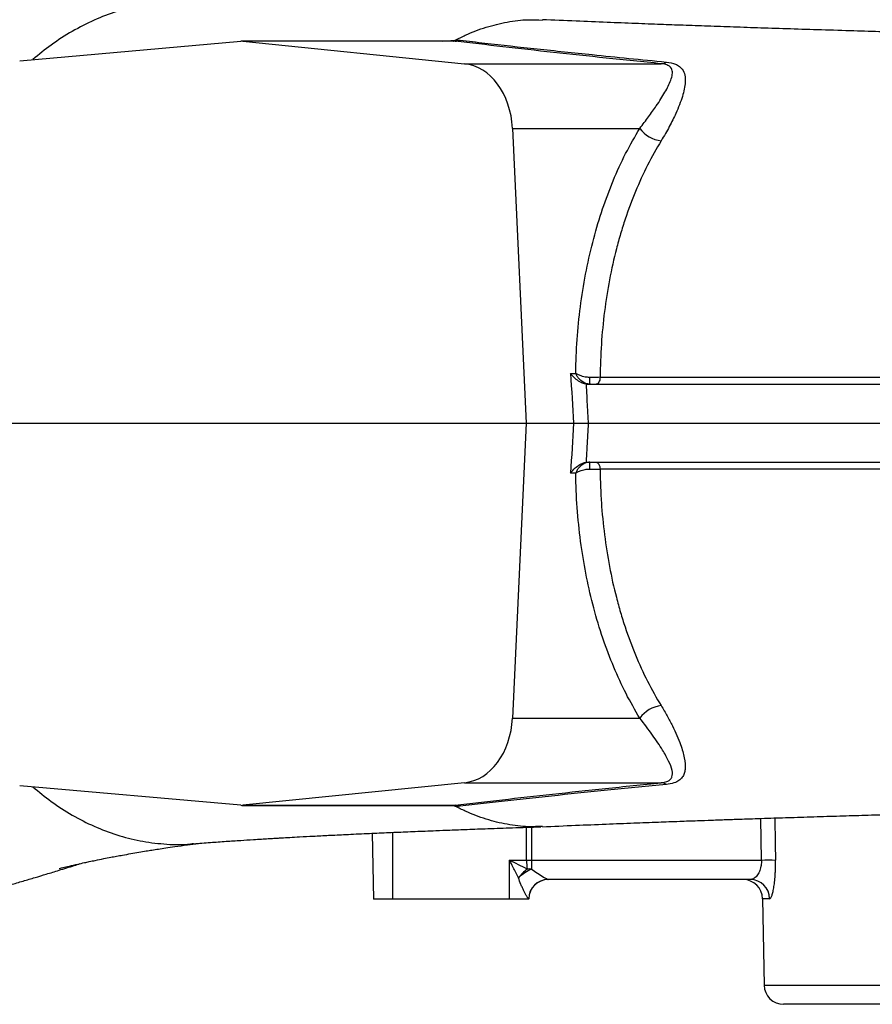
# Model space of a CAD drawing. Header units: millimetres. Extents: x 11 to 1715, y 9 to 2008.
# Tile 7 of 14: x 918 to 1136, y 210 to 463. Entities that reach past the tile are written whole.
import ezdxf

# ---------------------------------------------------------------- set-up
doc = ezdxf.new("R2010")
doc.units = ezdxf.units.MM

msp = doc.modelspace()

# ---------------------------------------------------------------- linework, layer by layer
at = {"color": 7, "linetype": 'Continuous', "lineweight": 25}
for p, q in [((917.62, 452.39), (974.31, 457.41)), ((1028.97, 457.42), (974.57, 457.42)), ((974.85, 457.4), (1031.61, 451.62)), ((1029.24, 457.4), (974.85, 457.4)), ((1029.28, 457.64), (1029.39, 457.65)), ((1031.61, 451.62), (1082.05, 451.62)), ((1043.92, 435.04), (1047.42, 359.43)), ((1043.92, 435.04), (1076.55, 435.04)), ((1058.84, 372.2), (1060.13, 372.2)), ((1063.06, 369.43), (1062.78, 369.45)), ((1063.06, 369.43), (1154.51, 369.43)), ((899.5, 359.43), (1047.42, 359.43)), ((1047.42, 359.43), (1043.92, 283.82)), ((1047.42, 359.43), (1059.54, 359.43)), ((1063.33, 359.43), (1154.46, 359.43)), ((1062.78, 349.42), (1063.06, 349.43)), ((1063.06, 349.43), (1154.51, 349.43)), ((1060.13, 346.66), (1058.84, 346.66)), ((1043.92, 283.82), (1076.55, 283.82)), ((974.31, 261.46), (917.62, 266.47)), ((1031.61, 267.25), (974.85, 261.46)), ((1031.61, 267.25), (1082.05, 267.25)), ((974.57, 261.45), (1028.98, 261.45)), ((974.85, 261.46), (1029.24, 261.46)), ((1029.39, 261.21), (1029.28, 261.22)), ((1008, 254.29), (1008.29, 237.43)), ((1043.2, 237.43), (1043.2, 247.35)), ((1043.2, 247.35), (1047.53, 247.35)), ((1048.83, 247.35), (1107.74, 247.35)), ((1104.89, 242.43), (1053.04, 242.43)), ((1013.2, 237.43), (1008.29, 237.43)), ((1043.2, 237.43), (1013.2, 237.43)), ((1048.12, 237.43), (1043.2, 237.43)), ((1048.12, 237.52), (1048.08, 237.52)), ((1048.12, 237.43), (1048.12, 237.52)), ((1108.05, 237.52), (1108.44, 215.35)), ((1508.67, 210.43), (1113.44, 210.43))]:
    msp.add_line(p, q, dxfattribs=at)
at = {"color": 8, "linetype": 'Continuous', "lineweight": 25}
for p, q in [((1028.69, 457.43), (1029.28, 457.64)), ((1028.73, 261.42), (1029.28, 261.22)), ((1107.74, 247.35), (1107.58, 258.09)), ((1047.53, 247.35), (1047.51, 255.83)), ((1048.81, 255.87), (1048.83, 247.35)), ((1013.2, 254.52), (1013.2, 237.43)), ((1109.85, 237.52), (1108.05, 237.52)), ((1108.44, 215.35), (1513.67, 215.35))]:
    msp.add_line(p, q, dxfattribs=at)
at = {"color": 8, "linetype": 'Continuous', "lineweight": 25, "flags": 128}
for points in [[(1025.89, 457.42), (1029.28, 457.65), (1029.28, 457.65), (1029.28, 457.65)], [(1111.2, 258.21), (1111.3, 251.61), (1111.36, 247.35)]]:
    msp.add_lwpolyline(points, dxfattribs=at)
at = {"color": 7, "linetype": 'Continuous', "lineweight": 25, "flags": 128}
for points in [[(1029.28, 457.65), (1029.28, 457.65), (1029.28, 457.64)], [(1066.4, 371.2), (1066.36, 370.85), (1066.29, 370.51), (1066.19, 370.2), (1066.07, 369.94), (1065.92, 369.72), (1065.75, 369.56), (1065.58, 369.47), (1065.39, 369.43)], [(1065.39, 349.43), (1065.58, 349.4), (1065.75, 349.3), (1065.92, 349.14), (1066.07, 348.93), (1066.19, 348.66), (1066.29, 348.35), (1066.36, 348.02), (1066.4, 347.66)], [(1029.28, 261.22), (1029.28, 261.22), (1029.28, 261.22)]]:
    msp.add_lwpolyline(points, dxfattribs=at)
at = {"color": 8, "linetype": 'Continuous', "lineweight": 25}
for centre, start, end in [((1028.66, 458.61), 279.4737, 307.5586), ((1028.66, 260.26), 52.4392, 80.5312)]:
    msp.add_arc(centre, 1.2, start, end, dxfattribs=at)
at = {"color": 7, "linetype": 'Continuous', "lineweight": 25}
for centre, radius, start, end in [((1029.28, 460.63), 3.22, 269.2286, 292.2311), ((1082, 454.03), 2.41, 271.1501, 304.6613), ((1082.94, 439.74), 7.93, 216.3065, 263.5582), ((1072.8, 370.78), 9.15, 177.4977, 188.4694), ((1072.8, 348.09), 9.15, 171.5304, 182.5025), ((1082.94, 279.13), 7.93, 96.4419, 143.6933), ((1082, 264.84), 2.41, 55.3389, 88.848), ((1029.28, 258.24), 3.22, 67.7679, 90.7744), ((1056.43, 234.1), 14.07, 128.4429, 141.3355), ((1056.24, 230.18), 16.68, 116.3913, 130.3509), ((1048.18, -31.09), 278.43, 89.8669, 90.1331), ((1048.26, 234.63), 10.5, 86.8705, 93.1295), ((1109.55, 153.75), 93.61, 88.8922, 91.1078), ((1053.06, 237.45), 4.98, 90.2108, 179.2193), ((1053.12, 237.43), 5, 90, 179), ((1103.05, 237.43), 5, 1, 90), ((1104.87, 237.46), 4.98, 0.7408, 89.7502), ((1113.44, 215.43), 5, 181, 270)]:
    msp.add_arc(centre, radius, start, end, dxfattribs=at)
for centre, major_axis, ratio, start_param, end_param in [((974.51, 452.42), (0.13, 5), 0.75448, 6.226506, 6.369983), ((1030.36, 433.67), (0.48, 18), 0.75448, 4.808839, 6.226506), ((1434.01, 10.21), (-420.08, 7255.28), 0.048726, 1.518061, 1.519823), ((1434.01, 708.65), (420.08, 7255.28), 0.048726, 1.621769, 1.623532), ((1030.36, 285.2), (-0.48, 18), 0.75448, 3.198272, 4.615939), ((974.51, 266.45), (-0.13, 5), 0.75448, 3.054795, 3.198272), ((1048.85, 247.43), (0, 5), 0.263305, 1.58825, 2.052574), ((1048.85, 247.43), (0, 5), 0.004486, 1.58825, 2.052574)]:
    msp.add_ellipse(centre, major_axis=major_axis, ratio=ratio, start_param=start_param, end_param=end_param, dxfattribs=at)
for points, knots in [([(962.2, 467.19), (961.69, 467.26), (959.14, 467.57), (954.54, 467.39), (948.47, 466.64), (942.51, 465.1), (936.7, 462.9), (931.08, 460.01), (925.82, 456.66), (922.55, 453.97), (921.01, 452.69)], [0, 0, 0, 0, 0.035793, 0.17879, 0.320428, 0.460849, 0.600221, 0.738685, 0.876359, 1, 1, 1, 1]), ([(1029.28, 457.65), (1030.13, 458.08), (1032.73, 459.39), (1037.15, 461.08), (1042.55, 462.39), (1047.38, 463), (1050.4, 462.87), (1051.61, 462.82)], [0, 0, 0, 0, 0.117871, 0.360269, 0.600878, 0.839512, 1, 1, 1, 1]), ([(1371.7, 453.93), (1366.64, 454.06), (1356.88, 454.3), (1342.63, 454.65), (1329.39, 454.98), (1317.2, 455.28), (1306.1, 455.55), (1296.11, 455.8), (1287.4, 456.01), (1279.93, 456.19), (1273.66, 456.35), (1268.43, 456.48), (1264.21, 456.58), (1260.75, 456.66), (1257.61, 456.74), (1253.39, 456.84), (1247.77, 456.98), (1240.56, 457.15), (1232.35, 457.36), (1223.16, 457.58), (1213.14, 457.83), (1202.69, 458.09), (1191.88, 458.36), (1182.37, 458.6), (1174.31, 458.81), (1168.03, 458.98), (1162.47, 459.13), (1157.7, 459.26), (1153.69, 459.37), (1149.55, 459.49), (1144.65, 459.63), (1138.4, 459.81), (1131.08, 460.03), (1123.19, 460.27), (1115.24, 460.52), (1107.72, 460.76), (1100.65, 461), (1094, 461.23), (1087.8, 461.45), (1081.63, 461.68), (1075.13, 461.93), (1067.87, 462.21), (1059.89, 462.54), (1054.47, 462.77), (1051.61, 462.89)], [0, 0, 0, 0, 0.044241, 0.085407, 0.123462, 0.15837, 0.190101, 0.218625, 0.243916, 0.264737, 0.282657, 0.297657, 0.309724, 0.318903, 0.32751, 0.336741, 0.355297, 0.376047, 0.399166, 0.426609, 0.456153, 0.486974, 0.519109, 0.552561, 0.574141, 0.593971, 0.611453, 0.626575, 0.639326, 0.649725, 0.666179, 0.686485, 0.710472, 0.738148, 0.765058, 0.790938, 0.815595, 0.839011, 0.86178, 0.882626, 0.90685, 0.934475, 0.96552, 1, 1, 1, 1]), ([(1082.05, 451.62), (1077.3, 452.1), (1067.8, 453.06), (1054.29, 454.51), (1041.32, 455.96), (1033.26, 456.92), (1029.24, 457.4)], [0, 0, 0, 0, 0.248784, 0.497565, 0.748785, 1, 1, 1, 1]), ([(1029.39, 457.65), (1029.49, 457.66), (1029.91, 457.68), (1030.25, 457.66), (1030.5, 457.64)], [0, 0, 0, 0, 0.243619, 1, 1, 1, 1]), ([(1030.5, 457.64), (1032.61, 457.4), (1038.95, 456.66), (1050.13, 455.43), (1062.55, 454.12), (1073.69, 452.99), (1080.14, 452.36), (1083.37, 452.04)], [0, 0, 0, 0, 0.132434, 0.397372, 0.663045, 0.831433, 1, 1, 1, 1]), ([(1083.37, 452.04), (1084.22, 451.9), (1085.6, 451.67), (1086.78, 450.95), (1087.66, 450.05), (1088.18, 448.72), (1088.26, 447), (1088, 445.15), (1087.33, 442.57), (1086.09, 439.37), (1084.21, 435.52), (1082.77, 433.08), (1082.05, 431.86)], [0, 0, 0, 0, 0.085943, 0.140963, 0.197468, 0.294575, 0.394113, 0.481131, 0.568171, 0.74712, 0.872687, 1, 1, 1, 1]), ([(1076.55, 435.04), (1077.33, 436.04), (1078.89, 438.05), (1081.09, 441.17), (1083.12, 444.37), (1084.44, 446.98), (1084.97, 448.86), (1084.94, 449.94), (1084.51, 450.71), (1083.83, 451.23), (1082.92, 451.51), (1082.21, 451.6), (1082.05, 451.62)], [0, 0, 0, 0, 0.130441, 0.26221, 0.442827, 0.626846, 0.723584, 0.821943, 0.872845, 0.925094, 0.983491, 1, 1, 1, 1]), ([(1060.13, 372.2), (1060.14, 372.61), (1060.2, 375.87), (1060.51, 381.96), (1061.41, 390.41), (1062.8, 398.73), (1064.67, 406.79), (1066.96, 414.44), (1069.7, 421.72), (1072.85, 428.67), (1075.32, 432.92), (1076.55, 435.04)], [0, 0, 0, 0, 0.0172847, 0.1383755, 0.2594649, 0.3840092, 0.5085518, 0.6296501, 0.7507491, 0.8753751, 1, 1, 1, 1]), ([(1082.05, 431.86), (1079.57, 427.82), (1077.38, 423.49), (1074.51, 416.57), (1073.62, 414.19), (1072.4, 410.51), (1072.01, 409.26), (1071.26, 406.74), (1070.91, 405.45), (1069.9, 401.56), (1069.31, 398.92), (1068.29, 393.53), (1067.86, 390.8), (1066.82, 382.55), (1066.44, 376.93), (1066.4, 371.2)], [0, 0, 0, 0, 0.25, 0.25, 0.375, 0.375, 0.4375, 0.4375, 0.5, 0.5, 0.625, 0.625, 0.75, 0.75, 1, 1, 1, 1]), ([(1062.78, 369.45), (1062.51, 369.51), (1061.97, 369.62), (1061, 370.12), (1059.86, 370.97), (1059.16, 371.75), (1058.84, 372.2), (1058.84, 372.2)], [0, 0, 0, 0, 0.176464, 0.351577, 0.62733, 0.997873, 1, 1, 1, 1]), ([(1063.66, 371.18), (1063.3, 371.2), (1062.45, 371.26), (1061.38, 371.59), (1060.67, 371.91), (1060.34, 372.08), (1060.22, 372.15), (1060.17, 372.18), (1060.15, 372.2), (1060.14, 372.2), (1060.13, 372.2)], [0, 0, 0, 0, 0.263899, 0.624393, 0.852755, 0.937239, 0.972945, 0.98831, 0.996534, 1, 1, 1, 1]), ([(1063.75, 369.43), (1063.4, 369.47), (1062.97, 369.51), (1062.19, 369.83), (1061.61, 370.2), (1060.99, 370.81), (1060.51, 371.42), (1060.25, 371.93), (1060.14, 372.2), (1060.13, 372.2)], [0, 0, 0, 0, 0.22799, 0.284028, 0.529119, 0.641998, 0.81514, 0.997682, 1, 1, 1, 1]), ([(1066.4, 371.2), (1065.89, 371.19), (1065.02, 371.17), (1064.06, 371.18), (1063.66, 371.18)], [0, 0, 0, 0, 0.585277, 1, 1, 1, 1]), ([(1066.4, 371.2), (1078.35, 371.2), (1090.58, 371.2), (1109.34, 371.2), (1115.66, 371.2), (1125.25, 371.2), (1128.47, 371.2), (1134.93, 371.2), (1138.18, 371.2), (1144.72, 371.2), (1147.99, 371.2), (1152.09, 371.2), (1152.91, 371.2), (1154.14, 371.19), (1154.55, 371.19), (1155.17, 371.19), (1155.37, 371.19), (1155.68, 371.19), (1155.78, 371.2), (1155.99, 371.2), (1156.09, 371.2), (1157.03, 371.19), (1157.86, 371.19), (1159.52, 371.19), (1160.35, 371.19), (1167.83, 371.19), (1174.51, 371.19), (1194.64, 371.19), (1208.19, 371.19), (1235.52, 371.19), (1249.31, 371.19), (1270.17, 371.19), (1277.17, 371.19), (1291.14, 371.19), (1298.13, 371.19), (1319.04, 371.19), (1332.92, 371.19), (1350.21, 371.19), (1353.66, 371.19), (1360.56, 371.19), (1367.43, 371.18), (1374.28, 371.18), (1379.4, 371.18), (1381.11, 371.18), (1383.66, 371.18), (1384.94, 371.18), (1386.43, 371.18), (1387.06, 371.18), (1387.49, 371.18), (1387.7, 371.18), (1387.91, 371.18)], [0, 0, 0, 0, 0.125, 0.125, 0.1875, 0.1875, 0.21875, 0.21875, 0.25, 0.25, 0.28125, 0.28125, 0.289063, 0.289063, 0.292969, 0.292969, 0.294922, 0.294922, 0.295898, 0.295898, 0.296875, 0.296875, 0.304688, 0.304688, 0.3125, 0.3125, 0.375, 0.375, 0.5, 0.5, 0.625, 0.625, 0.6875, 0.6875, 0.75, 0.75, 0.875, 0.875, 0.90625, 0.90625, 0.9375, 0.96875, 0.96875, 0.984375, 0.984375, 0.992188, 0.996094, 0.998047, 0.998047, 1, 1, 1, 1]), ([(1062.78, 369.45), (1062.78, 369.44), (1062.89, 367.44), (1063.08, 364.1), (1063.26, 360.77), (1063.33, 359.43)], [0, 0, 0, 0, 0.001681, 0.59894, 1, 1, 1, 1]), ([(1059.54, 359.43), (1059.82, 359.43), (1060.34, 359.43), (1061.37, 359.43), (1062.41, 359.43), (1063.02, 359.43), (1063.33, 359.43)], [0, 0, 0, 0, 0.2686, 0.512096, 0.756054, 1, 1, 1, 1]), ([(1063.33, 359.43), (1063.22, 357.44), (1063.04, 354.1), (1062.86, 350.77), (1062.78, 349.42), (1062.78, 349.42)], [0, 0, 0, 0, 0.597259, 0.998319, 1, 1, 1, 1]), ([(1058.84, 346.66), (1058.84, 346.66), (1059.16, 347.12), (1059.86, 347.9), (1061, 348.74), (1061.97, 349.24), (1062.51, 349.36), (1062.78, 349.42)], [0, 0, 0, 0, 0.002127, 0.37267, 0.648425, 0.823536, 1, 1, 1, 1]), ([(1063.75, 349.43), (1063.4, 349.4), (1062.97, 349.35), (1062.19, 349.04), (1061.61, 348.67), (1060.99, 348.06), (1060.51, 347.44), (1060.25, 346.93), (1060.14, 346.66), (1060.13, 346.66)], [0, 0, 0, 0, 0.22799, 0.284028, 0.529118, 0.641995, 0.81514, 0.997682, 1, 1, 1, 1]), ([(1060.13, 346.66), (1060.14, 346.66), (1060.15, 346.67), (1060.17, 346.68), (1060.22, 346.71), (1060.34, 346.78), (1060.67, 346.96), (1061.38, 347.27), (1062.45, 347.6), (1063.3, 347.66), (1063.66, 347.69)], [0, 0, 0, 0, 0.003466, 0.011691, 0.027055, 0.062761, 0.147245, 0.375607, 0.736101, 1, 1, 1, 1]), ([(1076.55, 283.82), (1075.35, 285.89), (1072.95, 290.01), (1069.81, 296.88), (1067.03, 304.21), (1064.71, 311.93), (1062.85, 319.91), (1061.46, 328.14), (1060.53, 336.67), (1060.2, 342.91), (1060.14, 346.25), (1060.13, 346.66)], [0, 0, 0, 0, 0.121095, 0.242191, 0.36682, 0.491448, 0.612532, 0.733618, 0.858166, 0.982715, 1, 1, 1, 1]), ([(1063.66, 347.69), (1064.05, 347.69), (1064.92, 347.69), (1065.84, 347.68), (1066.32, 347.66), (1066.4, 347.66)], [0, 0, 0, 0, 0.414291, 0.913034, 1, 1, 1, 1]), ([(1387.91, 347.68), (1387.81, 347.68), (1387.7, 347.68), (1387.49, 347.68), (1387.17, 347.68), (1386.42, 347.68), (1384.92, 347.68), (1381.94, 347.68), (1375.95, 347.68), (1370.82, 347.68), (1360.54, 347.68), (1353.68, 347.68), (1333.06, 347.68), (1319.27, 347.68), (1291.61, 347.68), (1277.73, 347.68), (1256.85, 347.68), (1249.88, 347.68), (1241.16, 347.67), (1239.41, 347.67), (1235.93, 347.67), (1234.19, 347.67), (1228.97, 347.67), (1225.51, 347.67), (1208.26, 347.67), (1194.65, 347.67), (1174.52, 347.67), (1167.85, 347.67), (1160.4, 347.67), (1159.58, 347.67), (1157.92, 347.67), (1157.1, 347.67), (1156.17, 347.67), (1156.07, 347.67), (1155.86, 347.67), (1155.76, 347.67), (1155.55, 347.67), (1155.45, 347.67), (1155.25, 347.67), (1154.74, 347.67), (1154.23, 347.67), (1153.02, 347.67), (1152.21, 347.67), (1148.15, 347.67), (1144.92, 347.67), (1128.8, 347.67), (1116.05, 347.67), (1100.32, 347.66), (1097.18, 347.66), (1090.93, 347.66), (1087.83, 347.66), (1078.55, 347.66), (1072.44, 347.66), (1066.4, 347.66)], [0, 0, 0, 0, 0.000977, 0.000977, 0.001953, 0.003906, 0.007812, 0.015625, 0.03125, 0.0625, 0.0625, 0.125, 0.125, 0.25, 0.25, 0.375, 0.375, 0.4375, 0.4375, 0.453125, 0.453125, 0.46875, 0.46875, 0.5, 0.5, 0.625, 0.625, 0.6875, 0.6875, 0.695312, 0.695312, 0.703125, 0.703125, 0.704102, 0.704102, 0.705078, 0.705078, 0.706055, 0.706055, 0.707031, 0.710937, 0.710937, 0.71875, 0.71875, 0.75, 0.75, 0.875, 0.875, 0.90625, 0.90625, 0.9375, 0.9375, 1, 1, 1, 1]), ([(1066.4, 347.66), (1066.41, 346.23), (1066.44, 344.79), (1066.55, 341.95), (1066.62, 340.53), (1066.9, 336.32), (1067.17, 333.55), (1068.21, 325.33), (1069.21, 319.98), (1070.72, 314.14), (1070.89, 313.49), (1071.25, 312.2), (1071.43, 311.56), (1071.99, 309.66), (1072.38, 308.42), (1073.6, 304.73), (1074.49, 302.34), (1077.36, 295.39), (1079.56, 291.05), (1082.05, 287.01)], [0, 0, 0, 0, 0.0625, 0.0625, 0.125, 0.125, 0.25, 0.25, 0.5, 0.5, 0.53125, 0.53125, 0.5625, 0.5625, 0.625, 0.625, 0.75, 0.75, 1, 1, 1, 1]), ([(1082.05, 287.01), (1082.58, 286.12), (1083.64, 284.35), (1085.43, 280.93), (1087.02, 277.25), (1088.1, 273.55), (1088.31, 271.16), (1087.97, 269.59), (1087.5, 268.63), (1086.67, 267.81), (1085.39, 267.13), (1084.05, 266.93), (1083.37, 266.82)], [0, 0, 0, 0, 0.091738, 0.1834867, 0.3724128, 0.5227267, 0.6764881, 0.7391503, 0.8024706, 0.8660865, 0.9317977, 1, 1, 1, 1]), ([(1082.05, 267.25), (1082.58, 267.34), (1083.53, 267.49), (1084.3, 267.96), (1084.65, 268.39), (1084.99, 269.15), (1084.93, 270.5), (1084.03, 272.78), (1082.34, 275.78), (1079.95, 279.41), (1077.69, 282.34), (1076.55, 283.82)], [0, 0, 0, 0, 0.058991, 0.106832, 0.156568, 0.178001, 0.301598, 0.456049, 0.613545, 0.804822, 1, 1, 1, 1]), ([(921.01, 266.17), (922.55, 264.9), (925.82, 262.21), (931.08, 258.85), (936.7, 255.97), (942.51, 253.76), (948.47, 252.23), (954.54, 251.47), (959.14, 251.29), (961.69, 251.61), (962.2, 251.67)], [0, 0, 0, 0, 0.123641, 0.261317, 0.399781, 0.539155, 0.679577, 0.821215, 0.964213, 1, 1, 1, 1]), ([(1029.24, 261.46), (1033.22, 261.94), (1041.2, 262.89), (1054.12, 264.33), (1067.66, 265.79), (1077.25, 266.76), (1082.05, 267.25)], [0, 0, 0, 0, 0.248759, 0.497522, 0.74876, 1, 1, 1, 1]), ([(1083.37, 266.82), (1078.54, 266.35), (1073.81, 265.88), (1064.55, 264.95), (1060.03, 264.48), (1053.41, 263.78), (1051.23, 263.54), (1046.93, 263.08), (1044.8, 262.85), (1038.52, 262.15), (1034.45, 261.68), (1030.5, 261.22)], [0, 0, 0, 0, 0.25, 0.25, 0.5, 0.5, 0.625, 0.625, 0.75, 0.75, 1, 1, 1, 1]), ([(1051.61, 255.97), (1054.43, 256.09), (1059.77, 256.32), (1067.62, 256.64), (1074.71, 256.92), (1081, 257.16), (1086.46, 257.36), (1091.01, 257.53), (1094.45, 257.65), (1096.85, 257.73), (1098.48, 257.79), (1100.02, 257.84), (1101.84, 257.9), (1104.16, 257.98), (1107, 258.08), (1111.04, 258.21), (1116.35, 258.38), (1122.77, 258.58), (1129.38, 258.79), (1135.88, 258.98), (1142.26, 259.17), (1149.64, 259.38), (1157.96, 259.61), (1167.31, 259.86), (1175.47, 260.08), (1182.58, 260.27), (1188.61, 260.42), (1194.8, 260.58), (1201, 260.73), (1206.92, 260.88), (1211.95, 261.01), (1215.9, 261.1), (1218.87, 261.18), (1221.29, 261.24), (1223.56, 261.29), (1226.19, 261.36), (1229.91, 261.45), (1234.92, 261.57), (1241.32, 261.73), (1248.97, 261.92), (1257.87, 262.13), (1268.02, 262.38), (1278.79, 262.64), (1290.05, 262.92), (1301.67, 263.2), (1314.15, 263.51), (1327.47, 263.84), (1341.58, 264.18), (1356.45, 264.55), (1366.53, 264.8), (1371.7, 264.93)], [0, 0, 0, 0, 0.034007, 0.064501, 0.0915, 0.115022, 0.135089, 0.151696, 0.1646, 0.172106, 0.177304, 0.181977, 0.188387, 0.196538, 0.206423, 0.218033, 0.238435, 0.261095, 0.283164, 0.304579, 0.325347, 0.345475, 0.375826, 0.404709, 0.43336, 0.451717, 0.470176, 0.488712, 0.507302, 0.525559, 0.541322, 0.551737, 0.56043, 0.567411, 0.572952, 0.580335, 0.590528, 0.605504, 0.624066, 0.646187, 0.671836, 0.700982, 0.733591, 0.764274, 0.797455, 0.833113, 0.871224, 0.911762, 0.954697, 1, 1, 1, 1]), ([(1051.61, 256.05), (1050.4, 256), (1047.38, 255.87), (1042.55, 256.48), (1037.15, 257.79), (1032.73, 259.47), (1030.13, 260.79), (1029.28, 261.22)], [0, 0, 0, 0, 0.160458, 0.399101, 0.639718, 0.882125, 1, 1, 1, 1]), ([(1030.5, 261.22), (1030.35, 261.2), (1030.17, 261.19), (1029.81, 261.19), (1029.61, 261.2), (1029.39, 261.21)], [0, 0, 0, 0, 0.5, 0.5, 1, 1, 1, 1]), ([(962.21, 251.6), (963.62, 251.71), (966.26, 251.92), (970.34, 252.21), (974.03, 252.46), (977.08, 252.66), (979.45, 252.81), (981.2, 252.91), (982.59, 252.99), (983.71, 253.06), (985.07, 253.14), (986.94, 253.24), (989.65, 253.39), (992.96, 253.57), (996.89, 253.77), (1001.47, 253.99), (1006.42, 254.22), (1011.55, 254.45), (1016.51, 254.66), (1020.75, 254.84), (1024.55, 254.99), (1028.15, 255.13), (1032.57, 255.3), (1037.9, 255.5), (1044.17, 255.72), (1048.75, 255.87), (1051.18, 255.95)], [0, 0, 0, 0, 0.070714, 0.132876, 0.186377, 0.231131, 0.259007, 0.281869, 0.299699, 0.312558, 0.324353, 0.350782, 0.381536, 0.422455, 0.467352, 0.515819, 0.574299, 0.626746, 0.676152, 0.725499, 0.752827, 0.787128, 0.828944, 0.878327, 0.935327, 1, 1, 1, 1]), ([(927.7, 245.27), (927.7, 245.27), (927.72, 245.25), (928.59, 245.47), (930.34, 245.89), (932.37, 246.35), (934.07, 246.73), (935.54, 247.04), (937.18, 247.38), (939.02, 247.76), (940.83, 248.11), (942.45, 248.42), (944.15, 248.73), (946.07, 249.07), (948.08, 249.42), (949.89, 249.72), (951.55, 249.99), (953.22, 250.25), (955.18, 250.55), (957.64, 250.91), (960.49, 251.3), (962.49, 251.57), (963.43, 251.7)], [0, 0, 0, 0, 0.018211, 0.079213, 0.139111, 0.202785, 0.251894, 0.287326, 0.332459, 0.393455, 0.443994, 0.48363, 0.525641, 0.57987, 0.633576, 0.681225, 0.717346, 0.758263, 0.804017, 0.859863, 0.934495, 1, 1, 1, 1]), ([(836.62, 224.56), (838.13, 224.76), (840.63, 225.1), (843.88, 225.58), (846.18, 225.92), (847.86, 226.18), (849.18, 226.38), (850.79, 226.64), (853.22, 227.03), (856.71, 227.62), (860.8, 228.34), (865.38, 229.18), (870.16, 230.11), (875.1, 231.12), (879.89, 232.15), (884.38, 233.15), (889.27, 234.28), (894.42, 235.52), (899.68, 236.85), (904.32, 238.06), (908.34, 239.15), (911.95, 240.15), (915.26, 241.09), (918.45, 242.02), (921.5, 242.92), (924.56, 243.84), (927.9, 244.87), (930.83, 245.78), (932.62, 246.35), (933.12, 246.52)], [0, 0, 0, 0, 0.044984, 0.074349, 0.097356, 0.11398, 0.124521, 0.137179, 0.162414, 0.197513, 0.242541, 0.286338, 0.336742, 0.389034, 0.438498, 0.485107, 0.528837, 0.591692, 0.647325, 0.695685, 0.739383, 0.776073, 0.811177, 0.84523, 0.878236, 0.908713, 0.943202, 0.983878, 1, 1, 1, 1]), ([(1045.45, 242.89), (1045, 243.77), (1044.27, 245.24), (1043.51, 246.74), (1043.21, 247.34), (1043.2, 247.35)], [0, 0, 0, 0, 0.597398, 0.995984, 1, 1, 1, 1]), ([(1047.68, 245.12), (1046.95, 245.48), (1046.21, 245.85), (1044.71, 246.6), (1043.96, 246.97), (1043.2, 247.35)], [0, 0, 0, 0, 0.5, 0.5, 1, 1, 1, 1]), ([(1048.83, 245.12), (1049.32, 244.75), (1050.36, 243.97), (1051.68, 243.2), (1052.44, 242.76), (1052.81, 242.56), (1053.02, 242.45), (1053.04, 242.44), (1053.04, 242.43)], [0, 0, 0, 0, 0.28393, 0.59486, 0.73744, 0.803189, 0.922836, 1, 1, 1, 1]), ([(1107.74, 247.35), (1107.73, 246.9), (1107.72, 246.37), (1107.55, 245.38), (1107.22, 244.35), (1106.54, 243.26), (1105.73, 242.56), (1105.16, 242.47), (1104.89, 242.43)], [0, 0, 0, 0, 0.148232, 0.173747, 0.355537, 0.557092, 0.787775, 1, 1, 1, 1]), ([(1109.85, 237.52), (1109.94, 237.52), (1110.03, 237.58), (1110.21, 237.82), (1110.3, 238), (1110.48, 238.47), (1110.57, 238.75), (1110.7, 239.27), (1110.74, 239.46), (1110.83, 239.85), (1110.87, 240.06), (1110.94, 240.51), (1110.98, 240.74), (1111.05, 241.23), (1111.08, 241.49), (1111.17, 242.3), (1111.22, 242.87), (1111.29, 243.77), (1111.3, 244.08), (1111.33, 244.72), (1111.34, 245.04), (1111.37, 246.01), (1111.37, 246.67), (1111.36, 247.35)], [0, 0, 0, 0, 0.125, 0.125, 0.25, 0.25, 0.375, 0.375, 0.4375, 0.4375, 0.5, 0.5, 0.5625, 0.5625, 0.625, 0.625, 0.75, 0.75, 0.8125, 0.8125, 0.875, 0.875, 1, 1, 1, 1]), ([(1048.08, 237.52), (1048.06, 237.52), (1048.03, 237.54), (1047.97, 237.6), (1047.93, 237.64), (1047.84, 237.76), (1047.79, 237.83), (1047.68, 237.99), (1047.63, 238.07), (1047.45, 238.36), (1047.33, 238.57), (1047.08, 239.04), (1046.96, 239.28), (1046.71, 239.79), (1046.58, 240.05), (1046.34, 240.59), (1046.22, 240.87), (1045.87, 241.71), (1045.65, 242.29), (1045.45, 242.89)], [0, 0, 0, 0, 0.0625, 0.0625, 0.125, 0.125, 0.1875, 0.1875, 0.25, 0.25, 0.375, 0.375, 0.5, 0.5, 0.625, 0.625, 0.75, 0.75, 1, 1, 1, 1])]:
    msp.add_open_spline(points, degree=3, knots=knots, dxfattribs=at)
at = {"color": 8, "linetype": 'Continuous', "lineweight": 25}
for points, knots in [([(1029.24, 457.4), (1029.18, 457.41), (1029.11, 457.42), (1029, 457.42), (1028.97, 457.42)], [0, 0, 0, 0, 0.772059, 1, 1, 1, 1]), ([(1029.28, 261.22), (1029.28, 261.22), (1028.16, 261.36), (1027.04, 261.4), (1025.93, 261.45)], [0, 0, 0, 0, 0.000018, 1, 1, 1, 1]), ([(1028.98, 261.45), (1029.03, 261.45), (1029.14, 261.45), (1029.2, 261.46), (1029.24, 261.46)], [0, 0, 0, 0, 0.5373651, 1, 1, 1, 1])]:
    msp.add_open_spline(points, degree=3, knots=knots, dxfattribs=at)

doc.saveas('drawing.dxf')
